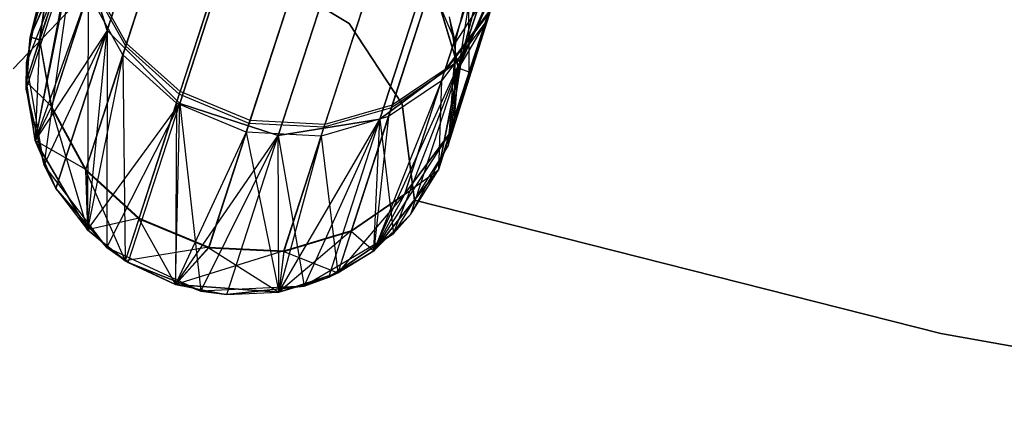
# Model space of a CAD drawing. Extents: x 0.3 to 7.1, y -3.38 to 3.38.
# Tile 41 of 256: x 2.57 to 3.03, y -3.3 to -3.11. Entities that reach past the tile are written whole.
import ezdxf

# ---------------------------------------------------------------- set-up
doc = ezdxf.new("R2010")
doc.units = 0
doc.header["$LTSCALE"] = 2.54
doc.layers.get('0').update_dxf_attribs({"linetype": 'CONTINUOUS'})

# ---------------------------------------------------------------- blocks, each defined once
blk = doc.blocks.new('SINGLES_AVVSTL_STL')
at = {"color": 0}
for p, q in [((2.68389, -2.90127, 18.82238), (2.61403, -3.11628, 18.18148)), ((2.68389, -2.90127, 18.82238), (2.61403, -3.11628, 18.18148)), ((2.61403, -3.11628, 22.50739), (2.68389, -2.90127, 21.86649)), ((2.61403, -3.11628, 22.50739), (2.68389, -2.90127, 21.86649)), ((2.84683, -2.91696, 18.80517), (2.77789, -3.12915, 18.17265)), ((2.84683, -2.91696, 18.80517), (2.77789, -3.12915, 18.17265)), ((2.77789, -3.12915, 22.51622), (2.84683, -2.91696, 21.8837)), ((2.77789, -3.12915, 22.51622), (2.84683, -2.91696, 21.8837)), ((2.71802, -2.9334, 18.83209), (2.64764, -3.14999, 18.18647)), ((2.71802, -2.9334, 18.83209), (2.64764, -3.14999, 18.18647)), ((2.64764, -3.14999, 22.5024), (2.71802, -2.9334, 21.85677)), ((2.64764, -3.14999, 22.5024), (2.71802, -2.9334, 21.85677)), ((2.81003, -2.94226, 18.82238), (2.74017, -3.15726, 18.18148)), ((2.81003, -2.94226, 18.82238), (2.74017, -3.15726, 18.18148)), ((2.74017, -3.15726, 22.50739), (2.81003, -2.94226, 21.86649)), ((2.74017, -3.15726, 22.50739), (2.81003, -2.94226, 21.86649)), ((2.76354, -2.94819, 18.83209), (2.69316, -3.16478, 18.18647)), ((2.76354, -2.94819, 18.83209), (2.69316, -3.16478, 18.18647)), ((2.69316, -3.16478, 22.5024), (2.76354, -2.94819, 21.85677)), ((2.69316, -3.16478, 22.5024), (2.76354, -2.94819, 21.85677)), ((2.78885, -3.11266, 52.53879), (2.81844, -3.02158, 52.86893)), ((2.78885, -3.11266, 52.53879), (2.81844, -3.02158, 52.86893)), ((2.6541, -3.02657, 56.53575), (2.623, -3.1223, 56.87267)), ((2.6541, -3.02657, 56.53575), (2.623, -3.1223, 56.87267)), ((2.6535, -3.02841, 59.79373), (2.6226, -3.12353, 59.45665)), ((2.6535, -3.02841, 59.79373), (2.6226, -3.12353, 59.45665)), ((2.62129, -3.12754, 52.55382), (2.65157, -3.03437, 52.89152)), ((2.62129, -3.12754, 52.55382), (2.65157, -3.03437, 52.89152)), ((2.60435, -3.03707, 52.53541), (2.57841, -3.11927, 51.88278)), ((2.60435, -3.03707, 52.53541), (2.57841, -3.11927, 51.88278)), ((2.801, -3.03965, 56.54774), (2.77026, -3.13426, 56.88074)), ((2.801, -3.03965, 56.54774), (2.77026, -3.13426, 56.88074)), ((2.77511, -3.12165, 17.50622), (2.79502, -3.04017, 18.15197)), ((2.77511, -3.12165, 17.50622), (2.79502, -3.04017, 18.15197)), ((2.80041, -3.04147, 59.78181), (2.76986, -3.13548, 59.44865)), ((2.80041, -3.04147, 59.78181), (2.76986, -3.13548, 59.44865)), ((2.67905, -3.04831, 56.53104), (2.64781, -3.14448, 56.8695)), ((2.67905, -3.04831, 56.53104), (2.64781, -3.14448, 56.8695)), ((2.76858, -3.13945, 52.54603), (2.7985, -3.04736, 52.87981)), ((2.76858, -3.13945, 52.54603), (2.7985, -3.04736, 52.87981)), ((2.79895, -3.04864, 59.42719), (2.77643, -3.13366, 58.76742)), ((2.79895, -3.04864, 59.42719), (2.77643, -3.13366, 58.76742)), ((2.67845, -3.05016, 59.79841), (2.6474, -3.14572, 59.4598)), ((2.67845, -3.05016, 59.79841), (2.6474, -3.14572, 59.4598)), ((2.7977, -3.05248, 52.52513), (2.77643, -3.13366, 51.88278)), ((2.7977, -3.05248, 52.52513), (2.77643, -3.13366, 51.88278)), ((2.64609, -3.14975, 52.55688), (2.67651, -3.05615, 52.89613)), ((2.64609, -3.14975, 52.55688), (2.67651, -3.05615, 52.89613)), ((2.77622, -3.05723, 59.78992), (2.74543, -3.152, 59.4541)), ((2.77622, -3.05723, 59.78992), (2.74543, -3.152, 59.4541)), ((2.77682, -3.0554, 56.53958), (2.74583, -3.15076, 56.87524)), ((2.77682, -3.0554, 56.53958), (2.74583, -3.15076, 56.87524)), ((2.58283, -3.12044, 57.22356), (2.60139, -3.06332, 56.88436)), ((2.58283, -3.12044, 57.22356), (2.60139, -3.06332, 56.88436)), ((2.71077, -3.06349, 59.79938), (2.67969, -3.15914, 59.46046)), ((2.71077, -3.06349, 59.79938), (2.67969, -3.15914, 59.46046)), ((2.71137, -3.06164, 56.53007), (2.6801, -3.15789, 56.86884)), ((2.71137, -3.06164, 56.53007), (2.6801, -3.15789, 56.86884)), ((2.74413, -3.15599, 52.55134), (2.77429, -3.06317, 52.88779)), ((2.74413, -3.15599, 52.55134), (2.77429, -3.06317, 52.88779)), ((2.60099, -3.06453, 59.44506), (2.58273, -3.12075, 59.10852)), ((2.60099, -3.06453, 59.44506), (2.58273, -3.12075, 59.10852)), ((2.74526, -3.06561, 59.79626), (2.71427, -3.16096, 59.45836)), ((2.74526, -3.06561, 59.79626), (2.71427, -3.16096, 59.45836)), ((2.74586, -3.06376, 56.5332), (2.71468, -3.15972, 56.87096)), ((2.74586, -3.06376, 56.5332), (2.71468, -3.15972, 56.87096)), ((2.59971, -3.06847, 52.54254), (2.57655, -3.13976, 51.88278)), ((2.59971, -3.06847, 52.54254), (2.57655, -3.13976, 51.88278)), ((2.57666, -3.14332, 17.50622), (2.60004, -3.07137, 18.17265)), ((2.57666, -3.14332, 17.50622), (2.60004, -3.07137, 18.17265)), ((2.57666, -3.14332, 23.18265), (2.60004, -3.07137, 22.51622)), ((2.57666, -3.14332, 23.18265), (2.60004, -3.07137, 22.51622)), ((2.60004, -3.07137, 18.17265), (2.5768, -3.13124, 17.50622)), ((2.60004, -3.07137, 18.17265), (2.5768, -3.13124, 17.50622)), ((2.59971, -3.06847, 52.54254), (2.57841, -3.11927, 51.88278)), ((2.59971, -3.06847, 52.54254), (2.57841, -3.11927, 51.88278)), ((2.57841, -3.11927, 23.18265), (2.60004, -3.07137, 22.51622)), ((2.57841, -3.11927, 23.18265), (2.60004, -3.07137, 22.51622)), ((2.59971, -3.06847, 52.54254), (2.58072, -3.16708, 51.88278)), ((2.59971, -3.06847, 52.54254), (2.58072, -3.16708, 51.88278)), ((2.60004, -3.07137, 22.51622), (2.58072, -3.16708, 23.18265)), ((2.60004, -3.07137, 22.51622), (2.58072, -3.16708, 23.18265)), ((2.58486, -3.17842, 17.50622), (2.60004, -3.07137, 18.17265)), ((2.58486, -3.17842, 17.50622), (2.60004, -3.07137, 18.17265)), ((2.61403, -3.11628, 18.18148), (2.60004, -3.07137, 18.17265)), ((2.61403, -3.11628, 18.18148), (2.60004, -3.07137, 18.17265)), ((2.60004, -3.07137, 22.51622), (2.61403, -3.11628, 22.50739)), ((2.60004, -3.07137, 22.51622), (2.61403, -3.11628, 22.50739)), ((2.67838, -3.16317, 52.55752), (2.70882, -3.06949, 52.89709)), ((2.67838, -3.16317, 52.55752), (2.70882, -3.06949, 52.89709)), ((2.71297, -3.16498, 52.55548), (2.74331, -3.07158, 52.89401)), ((2.71297, -3.16498, 52.55548), (2.74331, -3.07158, 52.89401)), ((2.756, -3.07777, 1.70622), (2.77511, -3.12165, 1.70622)), ((2.756, -3.07777, 1.70622), (2.77511, -3.12165, 1.70622)), ((2.77196, -3.16464, 59.10659), (2.7993, -3.08049, 59.43426)), ((2.77196, -3.16464, 59.10659), (2.7993, -3.08049, 59.43426)), ((2.7993, -3.08049, 59.43426), (2.77643, -3.13366, 58.76742)), ((2.7993, -3.08049, 59.43426), (2.77643, -3.13366, 58.76742)), ((2.78143, -3.13551, 57.22904), (2.79969, -3.07929, 56.89525)), ((2.78143, -3.13551, 57.22904), (2.79969, -3.07929, 56.89525)), ((2.79804, -3.08437, 52.53201), (2.77643, -3.13366, 51.88278)), ((2.79804, -3.08437, 52.53201), (2.77643, -3.13366, 51.88278)), ((2.79804, -3.08437, 52.53201), (2.78885, -3.11266, 52.53879)), ((2.79804, -3.08437, 52.53201), (2.78885, -3.11266, 52.53879)), ((2.58764, -3.08848, 57.22728), (2.57841, -3.11927, 57.56742)), ((2.58764, -3.08848, 57.22728), (2.57841, -3.11927, 57.56742)), ((2.57841, -3.11927, 58.76742), (2.58755, -3.08878, 59.10483)), ((2.57841, -3.11927, 58.76742), (2.58755, -3.08878, 59.10483)), ((2.58273, -3.12075, 59.10852), (2.58755, -3.08878, 59.10483)), ((2.58273, -3.12075, 59.10852), (2.58755, -3.08878, 59.10483)), ((2.58764, -3.08848, 57.22728), (2.58283, -3.12044, 57.22356)), ((2.58764, -3.08848, 57.22728), (2.58283, -3.12044, 57.22356)), ((2.68765, -3.08999, 1.9), (2.72592, -3.11296, 1.9)), ((2.72592, -3.11296, 1.7), (2.68765, -3.08999, 1.7)), ((2.72592, -3.11296, 1.7), (2.68765, -3.08999, 1.7)), ((2.68765, -3.08999, 1.9), (2.72592, -3.11296, 1.9)), ((2.77643, -3.13366, 23.18265), (2.76274, -3.08779, 51.88278)), ((2.76274, -3.08779, 51.88278), (2.77643, -3.13366, 51.88278)), ((2.77643, -3.13366, 23.18265), (2.76274, -3.08779, 51.88278)), ((2.76274, -3.08779, 51.88278), (2.77643, -3.13366, 51.88278)), ((2.77643, -3.13366, 58.76742), (2.76274, -3.08779, 58.76742)), ((2.77643, -3.13366, 57.56742), (2.76274, -3.08779, 57.56742)), ((2.77643, -3.13366, 58.76742), (2.76274, -3.08779, 58.76742)), ((2.77643, -3.13366, 57.56742), (2.76274, -3.08779, 57.56742)), ((2.76723, -3.18063, 23.18265), (2.79768, -3.0869, 22.52687)), ((2.76723, -3.18063, 23.18265), (2.79768, -3.0869, 22.52687)), ((2.77165, -3.16939, 17.50622), (2.79768, -3.0869, 18.162)), ((2.77165, -3.16939, 17.50622), (2.79768, -3.0869, 18.162)), ((2.77468, -3.1577, 17.50622), (2.79768, -3.0869, 18.162)), ((2.77468, -3.1577, 17.50622), (2.79768, -3.0869, 18.162)), ((2.77468, -3.1577, 23.18265), (2.79768, -3.0869, 22.52687)), ((2.77468, -3.1577, 23.18265), (2.79768, -3.0869, 22.52687)), ((2.79768, -3.0869, 18.162), (2.77511, -3.12165, 17.50622)), ((2.79768, -3.0869, 18.162), (2.77511, -3.12165, 17.50622)), ((2.77643, -3.13366, 23.18265), (2.79768, -3.0869, 22.52687)), ((2.77643, -3.13366, 23.18265), (2.79768, -3.0869, 22.52687)), ((2.79768, -3.0869, 18.162), (2.77789, -3.12915, 18.17265)), ((2.79768, -3.0869, 18.162), (2.77789, -3.12915, 18.17265)), ((2.77789, -3.12915, 22.51622), (2.79768, -3.0869, 22.52687)), ((2.77789, -3.12915, 22.51622), (2.79768, -3.0869, 22.52687)), ((2.60659, -3.09489, 59.45143), (2.58815, -3.15164, 59.11172)), ((2.60659, -3.09489, 59.45143), (2.58815, -3.15164, 59.11172)), ((2.58825, -3.15133, 57.22032), (2.60699, -3.09367, 56.87794)), ((2.58825, -3.15133, 57.22032), (2.60699, -3.09367, 56.87794)), ((2.6226, -3.12353, 59.45665), (2.60659, -3.09489, 59.45143)), ((2.6226, -3.12353, 59.45665), (2.60659, -3.09489, 59.45143)), ((2.623, -3.1223, 56.87267), (2.60699, -3.09367, 56.87794)), ((2.623, -3.1223, 56.87267), (2.60699, -3.09367, 56.87794)), ((2.6053, -3.09888, 52.54873), (2.58072, -3.16708, 51.88278)), ((2.6053, -3.09888, 52.54873), (2.58072, -3.16708, 51.88278)), ((2.6053, -3.09888, 52.54873), (2.60498, -3.20834, 51.88278)), ((2.6053, -3.09888, 52.54873), (2.60498, -3.20834, 51.88278)), ((2.62129, -3.12754, 52.55382), (2.6053, -3.09888, 52.54873)), ((2.62129, -3.12754, 52.55382), (2.6053, -3.09888, 52.54873)), ((2.57065, -3.13398, 1.9), (2.60143, -3.10166, 1.9)), ((2.60143, -3.10166, 1.7), (2.57065, -3.13398, 1.7)), ((2.60143, -3.10166, 1.7), (2.57065, -3.13398, 1.7)), ((2.57065, -3.13398, 1.9), (2.60143, -3.10166, 1.9)), ((2.78126, -3.10308, 57.23264), (2.77643, -3.13366, 57.56742)), ((2.78126, -3.10308, 57.23264), (2.77643, -3.13366, 57.56742)), ((2.78143, -3.13551, 57.22904), (2.78126, -3.10308, 57.23264)), ((2.78143, -3.13551, 57.22904), (2.78126, -3.10308, 57.23264)), ((2.5768, -3.13124, 1.70622), (2.58144, -3.10758, 1.70622)), ((2.58144, -3.10758, 17.50622), (2.5768, -3.13124, 17.50622)), ((2.58144, -3.10758, 17.50622), (2.5768, -3.13124, 17.50622)), ((2.5768, -3.13124, 1.70622), (2.58144, -3.10758, 1.70622)), ((2.58144, -3.10758, 23.18265), (2.57841, -3.11927, 23.18265)), ((2.57841, -3.11927, 51.88278), (2.58144, -3.10758, 51.88278)), ((2.58144, -3.10758, 23.18265), (2.57841, -3.11927, 23.18265)), ((2.57841, -3.11927, 51.88278), (2.58144, -3.10758, 51.88278)), ((2.58144, -3.10758, 58.76742), (2.57841, -3.11927, 58.76742)), ((2.58144, -3.10758, 57.56742), (2.57841, -3.11927, 57.56742)), ((2.58144, -3.10758, 58.76742), (2.57841, -3.11927, 58.76742)), ((2.58144, -3.10758, 57.56742), (2.57841, -3.11927, 57.56742)), ((2.79012, -3.10874, 59.44122), (2.76986, -3.13548, 59.44865)), ((2.79012, -3.10874, 59.44122), (2.76986, -3.13548, 59.44865)), ((2.79051, -3.10753, 56.88823), (2.77026, -3.13426, 56.88074)), ((2.79051, -3.10753, 56.88823), (2.77026, -3.13426, 56.88074)), ((2.79012, -3.10874, 59.44122), (2.77196, -3.16464, 59.10659)), ((2.79012, -3.10874, 59.44122), (2.77196, -3.16464, 59.10659)), ((2.77206, -3.16434, 57.22551), (2.79051, -3.10753, 56.88823)), ((2.77206, -3.16434, 57.22551), (2.79051, -3.10753, 56.88823)), ((2.72592, -3.11296, 1.9), (2.75038, -3.15028, 1.9)), ((2.75038, -3.15028, 1.7), (2.72592, -3.11296, 1.7)), ((2.72592, -3.11296, 1.7), (2.72592, -3.11296, 1.9)), ((2.72592, -3.11296, 1.7), (2.72592, -3.11296, 1.9)), ((2.75038, -3.15028, 1.7), (2.72592, -3.11296, 1.7)), ((2.72592, -3.11296, 1.9), (2.75038, -3.15028, 1.9)), ((2.78885, -3.11266, 52.53879), (2.76723, -3.18063, 51.88278)), ((2.78885, -3.11266, 52.53879), (2.76723, -3.18063, 51.88278)), ((2.78885, -3.11266, 52.53879), (2.76858, -3.13945, 52.54603)), ((2.78885, -3.11266, 52.53879), (2.76858, -3.13945, 52.54603)), ((2.77511, -3.12165, 17.50622), (2.77237, -3.10989, 17.50622)), ((2.77511, -3.12165, 1.70622), (2.77237, -3.10989, 17.50622)), ((2.77511, -3.12165, 17.50622), (2.77237, -3.10989, 17.50622)), ((2.77511, -3.12165, 1.70622), (2.77237, -3.10989, 17.50622)), ((2.77643, -3.13366, 23.18265), (2.77237, -3.10989, 23.18265)), ((2.77643, -3.13366, 23.18265), (2.77237, -3.10989, 23.18265)), ((2.78885, -3.11266, 52.53879), (2.77643, -3.13366, 51.88278)), ((2.78885, -3.11266, 52.53879), (2.77643, -3.13366, 51.88278)), ((2.61403, -3.11628, 22.50739), (2.58072, -3.16708, 23.18265)), ((2.61403, -3.11628, 22.50739), (2.58072, -3.16708, 23.18265)), ((2.58486, -3.17842, 17.50622), (2.61403, -3.11628, 18.18148)), ((2.58486, -3.17842, 17.50622), (2.61403, -3.11628, 18.18148)), ((2.59035, -3.18918, 17.50622), (2.61403, -3.11628, 18.18148)), ((2.59035, -3.18918, 17.50622), (2.61403, -3.11628, 18.18148)), ((2.61403, -3.11628, 22.50739), (2.59035, -3.18918, 23.18265)), ((2.61403, -3.11628, 22.50739), (2.59035, -3.18918, 23.18265)), ((2.60498, -3.20834, 23.18265), (2.61403, -3.11628, 22.50739)), ((2.60498, -3.20834, 23.18265), (2.61403, -3.11628, 22.50739)), ((2.61403, -3.11628, 18.18148), (2.61392, -3.21645, 17.50622)), ((2.61403, -3.11628, 18.18148), (2.61392, -3.21645, 17.50622)), ((2.64764, -3.14999, 18.18647), (2.61403, -3.11628, 18.18148)), ((2.64764, -3.14999, 18.18647), (2.61403, -3.11628, 18.18148)), ((2.61403, -3.11628, 22.50739), (2.64764, -3.14999, 22.5024)), ((2.61403, -3.11628, 22.50739), (2.64764, -3.14999, 22.5024)), ((2.57841, -3.11927, 23.18265), (2.57655, -3.13976, 51.88278)), ((2.57655, -3.13976, 51.88278), (2.57841, -3.11927, 51.88278)), ((2.57841, -3.11927, 23.18265), (2.57655, -3.13976, 51.88278)), ((2.57655, -3.13976, 51.88278), (2.57841, -3.11927, 51.88278)), ((2.57841, -3.11927, 58.76742), (2.57655, -3.13976, 58.76742)), ((2.57841, -3.11927, 57.56742), (2.57655, -3.13976, 57.56742)), ((2.57841, -3.11927, 58.76742), (2.57655, -3.13976, 58.76742)), ((2.57841, -3.11927, 57.56742), (2.57655, -3.13976, 57.56742)), ((2.58283, -3.12044, 57.22356), (2.57655, -3.13976, 57.56742)), ((2.58283, -3.12044, 57.22356), (2.57655, -3.13976, 57.56742)), ((2.58273, -3.12075, 59.10852), (2.57655, -3.13976, 58.76742)), ((2.58273, -3.12075, 59.10852), (2.57655, -3.13976, 58.76742)), ((2.57841, -3.11927, 23.18265), (2.57666, -3.14332, 23.18265)), ((2.57841, -3.11927, 23.18265), (2.57666, -3.14332, 23.18265)), ((2.57841, -3.11927, 23.18265), (2.57841, -3.11927, 51.88278)), ((2.57841, -3.11927, 23.18265), (2.57841, -3.11927, 51.88278)), ((2.58273, -3.12075, 59.10852), (2.57841, -3.11927, 58.76742)), ((2.58273, -3.12075, 59.10852), (2.57841, -3.11927, 58.76742)), ((2.57841, -3.11927, 57.56742), (2.57841, -3.11927, 58.76742)), ((2.57841, -3.11927, 57.56742), (2.57841, -3.11927, 58.76742)), ((2.58283, -3.12044, 57.22356), (2.57841, -3.11927, 57.56742)), ((2.58283, -3.12044, 57.22356), (2.57841, -3.11927, 57.56742)), ((2.58273, -3.12075, 59.10852), (2.58072, -3.16708, 58.76742)), ((2.58273, -3.12075, 59.10852), (2.58072, -3.16708, 58.76742)), ((2.58273, -3.12075, 59.10852), (2.58815, -3.15164, 59.11172)), ((2.58273, -3.12075, 59.10852), (2.58815, -3.15164, 59.11172)), ((2.58283, -3.12044, 57.22356), (2.58825, -3.15133, 57.22032)), ((2.58283, -3.12044, 57.22356), (2.58825, -3.15133, 57.22032)), ((2.60412, -3.1804, 57.21768), (2.623, -3.1223, 56.87267)), ((2.60412, -3.1804, 57.21768), (2.623, -3.1223, 56.87267)), ((2.64781, -3.14448, 56.8695), (2.623, -3.1223, 56.87267)), ((2.64781, -3.14448, 56.8695), (2.623, -3.1223, 56.87267)), ((2.77511, -3.12165, 1.70622), (2.77165, -3.16939, 1.70622)), ((2.77511, -3.12165, 1.70622), (2.77165, -3.16939, 1.70622)), ((2.77468, -3.1577, 17.50622), (2.77511, -3.12165, 17.50622)), ((2.77468, -3.1577, 17.50622), (2.77511, -3.12165, 17.50622)), ((2.77468, -3.1577, 17.50622), (2.77511, -3.12165, 1.70622)), ((2.77468, -3.1577, 17.50622), (2.77511, -3.12165, 1.70622)), ((2.77511, -3.12165, 1.70622), (2.77511, -3.12165, 17.50622)), ((2.77511, -3.12165, 1.70622), (2.77511, -3.12165, 17.50622)), ((2.6226, -3.12353, 59.45665), (2.60402, -3.18071, 59.11436)), ((2.6226, -3.12353, 59.45665), (2.60402, -3.18071, 59.11436)), ((2.6474, -3.14572, 59.4598), (2.6226, -3.12353, 59.45665)), ((2.6474, -3.14572, 59.4598), (2.6226, -3.12353, 59.45665)), ((2.5768, -3.13124, 17.50622), (2.57666, -3.14332, 17.50622)), ((2.57666, -3.14332, 17.50622), (2.5768, -3.13124, 1.70622)), ((2.57666, -3.14332, 17.50622), (2.5768, -3.13124, 1.70622)), ((2.5768, -3.13124, 17.50622), (2.57666, -3.14332, 17.50622)), ((2.58486, -3.17842, 1.70622), (2.5768, -3.13124, 1.70622)), ((2.58486, -3.17842, 1.70622), (2.5768, -3.13124, 1.70622)), ((2.5768, -3.13124, 17.50622), (2.5768, -3.13124, 1.70622)), ((2.5768, -3.13124, 17.50622), (2.5768, -3.13124, 1.70622)), ((2.62129, -3.12754, 52.55382), (2.60498, -3.20834, 51.88278)), ((2.62129, -3.12754, 52.55382), (2.60498, -3.20834, 51.88278)), ((2.64609, -3.14975, 52.55688), (2.62129, -3.12754, 52.55382)), ((2.62129, -3.12754, 52.55382), (2.62243, -3.22258, 51.88278)), ((2.62129, -3.12754, 52.55382), (2.62243, -3.22258, 51.88278)), ((2.64609, -3.14975, 52.55688), (2.62129, -3.12754, 52.55382)), ((2.73726, -3.21794, 23.18265), (2.77789, -3.12915, 22.51622)), ((2.73726, -3.21794, 23.18265), (2.77789, -3.12915, 22.51622)), ((2.77789, -3.12915, 18.17265), (2.74017, -3.15726, 18.18148)), ((2.77789, -3.12915, 18.17265), (2.74017, -3.15726, 18.18148)), ((2.74017, -3.15726, 22.50739), (2.77789, -3.12915, 22.51622)), ((2.74017, -3.15726, 22.50739), (2.77789, -3.12915, 22.51622)), ((2.74639, -3.21005, 17.50622), (2.77789, -3.12915, 18.17265)), ((2.74639, -3.21005, 17.50622), (2.77789, -3.12915, 18.17265)), ((2.75451, -3.20111, 17.50622), (2.77789, -3.12915, 18.17265)), ((2.75451, -3.20111, 17.50622), (2.77789, -3.12915, 18.17265)), ((2.75451, -3.20111, 23.18265), (2.77789, -3.12915, 22.51622)), ((2.75451, -3.20111, 23.18265), (2.77789, -3.12915, 22.51622)), ((2.76723, -3.18063, 23.18265), (2.77789, -3.12915, 22.51622)), ((2.76723, -3.18063, 23.18265), (2.77789, -3.12915, 22.51622)), ((2.77789, -3.12915, 18.17265), (2.77165, -3.16939, 17.50622)), ((2.77789, -3.12915, 18.17265), (2.77165, -3.16939, 17.50622)), ((2.76986, -3.13548, 59.44865), (2.74543, -3.152, 59.4541)), ((2.76986, -3.13548, 59.44865), (2.74543, -3.152, 59.4541)), ((2.77026, -3.13426, 56.88074), (2.74583, -3.15076, 56.87524)), ((2.77026, -3.13426, 56.88074), (2.74583, -3.15076, 56.87524)), ((2.76986, -3.13548, 59.44865), (2.7515, -3.192, 59.11033)), ((2.76986, -3.13548, 59.44865), (2.7515, -3.192, 59.11033)), ((2.7516, -3.19169, 57.22174), (2.77026, -3.13426, 56.88074)), ((2.7516, -3.19169, 57.22174), (2.77026, -3.13426, 56.88074)), ((2.76723, -3.18063, 23.18265), (2.77643, -3.13366, 51.88278)), ((2.77643, -3.13366, 51.88278), (2.76723, -3.18063, 51.88278)), ((2.76723, -3.18063, 23.18265), (2.77643, -3.13366, 51.88278)), ((2.77643, -3.13366, 51.88278), (2.76723, -3.18063, 51.88278)), ((2.76723, -3.18063, 58.76742), (2.77643, -3.13366, 58.76742)), ((2.76723, -3.18063, 57.56742), (2.77643, -3.13366, 57.56742)), ((2.76723, -3.18063, 58.76742), (2.77643, -3.13366, 58.76742)), ((2.76723, -3.18063, 57.56742), (2.77643, -3.13366, 57.56742)), ((2.78143, -3.13551, 57.22904), (2.76723, -3.18063, 57.56742)), ((2.78143, -3.13551, 57.22904), (2.76723, -3.18063, 57.56742)), ((2.77196, -3.16464, 59.10659), (2.77643, -3.13366, 58.76742)), ((2.77196, -3.16464, 59.10659), (2.77643, -3.13366, 58.76742)), ((2.77206, -3.16434, 57.22551), (2.78143, -3.13551, 57.22904)), ((2.77206, -3.16434, 57.22551), (2.78143, -3.13551, 57.22904)), ((2.77468, -3.1577, 23.18265), (2.77643, -3.13366, 51.88278)), ((2.77468, -3.1577, 23.18265), (2.77643, -3.13366, 51.88278)), ((2.77468, -3.1577, 23.18265), (2.77643, -3.13366, 23.18265)), ((2.77468, -3.1577, 23.18265), (2.77643, -3.13366, 23.18265)), ((2.77643, -3.13366, 23.18265), (2.77643, -3.13366, 51.88278)), ((2.77643, -3.13366, 23.18265), (2.77643, -3.13366, 51.88278)), ((2.77643, -3.13366, 57.56742), (2.77643, -3.13366, 58.76742)), ((2.77643, -3.13366, 57.56742), (2.77643, -3.13366, 58.76742)), ((2.78143, -3.13551, 57.22904), (2.77643, -3.13366, 57.56742)), ((2.78143, -3.13551, 57.22904), (2.77643, -3.13366, 57.56742)), ((2.57666, -3.14332, 23.18265), (2.57655, -3.13976, 51.88278)), ((2.57666, -3.14332, 23.18265), (2.57655, -3.13976, 51.88278)), ((2.58072, -3.16708, 51.88278), (2.57655, -3.13976, 51.88278)), ((2.58072, -3.16708, 51.88278), (2.57655, -3.13976, 51.88278)), ((2.57655, -3.13976, 58.76742), (2.58072, -3.16708, 58.76742)), ((2.57655, -3.13976, 57.56742), (2.57655, -3.13976, 58.76742)), ((2.57655, -3.13976, 57.56742), (2.57655, -3.13976, 58.76742)), ((2.57655, -3.13976, 57.56742), (2.58072, -3.16708, 57.56742)), ((2.57655, -3.13976, 58.76742), (2.58072, -3.16708, 58.76742)), ((2.58825, -3.15133, 57.22032), (2.57655, -3.13976, 57.56742)), ((2.58825, -3.15133, 57.22032), (2.57655, -3.13976, 57.56742)), ((2.57655, -3.13976, 57.56742), (2.58072, -3.16708, 57.56742)), ((2.76858, -3.13945, 52.54603), (2.73726, -3.21794, 51.88278)), ((2.76858, -3.13945, 52.54603), (2.73726, -3.21794, 51.88278)), ((2.76858, -3.13945, 52.54603), (2.74413, -3.15599, 52.55134)), ((2.76858, -3.13945, 52.54603), (2.74413, -3.15599, 52.55134)), ((2.76858, -3.13945, 52.54603), (2.76723, -3.18063, 51.88278)), ((2.76858, -3.13945, 52.54603), (2.76723, -3.18063, 51.88278)), ((2.57666, -3.14332, 17.50622), (2.58486, -3.17842, 17.50622)), ((2.58486, -3.17842, 1.70622), (2.57666, -3.14332, 17.50622)), ((2.57666, -3.14332, 17.50622), (2.58486, -3.17842, 17.50622)), ((2.58486, -3.17842, 1.70622), (2.57666, -3.14332, 17.50622)), ((2.57666, -3.14332, 23.18265), (2.58072, -3.16708, 51.88278)), ((2.57666, -3.14332, 23.18265), (2.58072, -3.16708, 23.18265)), ((2.57666, -3.14332, 23.18265), (2.58072, -3.16708, 51.88278)), ((2.57666, -3.14332, 23.18265), (2.58072, -3.16708, 23.18265)), ((2.62884, -3.20285, 57.21608), (2.64781, -3.14448, 56.8695)), ((2.62884, -3.20285, 57.21608), (2.64781, -3.14448, 56.8695)), ((2.6801, -3.15789, 56.86884), (2.64781, -3.14448, 56.8695)), ((2.6801, -3.15789, 56.86884), (2.64781, -3.14448, 56.8695)), ((2.60498, -3.20834, 23.18265), (2.64764, -3.14999, 22.5024)), ((2.60498, -3.20834, 23.18265), (2.64764, -3.14999, 22.5024)), ((2.61392, -3.21645, 17.50622), (2.64764, -3.14999, 18.18647)), ((2.61392, -3.21645, 17.50622), (2.64764, -3.14999, 18.18647)), ((2.64609, -3.14975, 52.55688), (2.62243, -3.22258, 51.88278)), ((2.64609, -3.14975, 52.55688), (2.62243, -3.22258, 51.88278)), ((2.62378, -3.22343, 17.50622), (2.64764, -3.14999, 18.18647)), ((2.62378, -3.22343, 17.50622), (2.64764, -3.14999, 18.18647)), ((2.62378, -3.22343, 23.18265), (2.64764, -3.14999, 22.5024)), ((2.62378, -3.22343, 23.18265), (2.64764, -3.14999, 22.5024)), ((2.6474, -3.14572, 59.4598), (2.62874, -3.20316, 59.11594)), ((2.6474, -3.14572, 59.4598), (2.62874, -3.20316, 59.11594)), ((2.64609, -3.14975, 52.55688), (2.64564, -3.23359, 51.88278)), ((2.64609, -3.14975, 52.55688), (2.64564, -3.23359, 51.88278)), ((2.64564, -3.23359, 23.18265), (2.64764, -3.14999, 22.5024)), ((2.64564, -3.23359, 23.18265), (2.64764, -3.14999, 22.5024)), ((2.67838, -3.16317, 52.55752), (2.64609, -3.14975, 52.55688)), ((2.67838, -3.16317, 52.55752), (2.64609, -3.14975, 52.55688)), ((2.67969, -3.15914, 59.46046), (2.6474, -3.14572, 59.4598)), ((2.67969, -3.15914, 59.46046), (2.6474, -3.14572, 59.4598)), ((2.64764, -3.14999, 18.18647), (2.65733, -3.23662, 17.50622)), ((2.69316, -3.16478, 18.18647), (2.64764, -3.14999, 18.18647)), ((2.64764, -3.14999, 18.18647), (2.65733, -3.23662, 17.50622)), ((2.69316, -3.16478, 18.18647), (2.64764, -3.14999, 18.18647)), ((2.64764, -3.14999, 22.5024), (2.69316, -3.16478, 22.5024)), ((2.64764, -3.14999, 22.5024), (2.69316, -3.16478, 22.5024)), ((2.58825, -3.15133, 57.22032), (2.58072, -3.16708, 57.56742)), ((2.58825, -3.15133, 57.22032), (2.58072, -3.16708, 57.56742)), ((2.58815, -3.15164, 59.11172), (2.58072, -3.16708, 58.76742)), ((2.58815, -3.15164, 59.11172), (2.58072, -3.16708, 58.76742)), ((2.58815, -3.15164, 59.11172), (2.60402, -3.18071, 59.11436)), ((2.58815, -3.15164, 59.11172), (2.60402, -3.18071, 59.11436)), ((2.58815, -3.15164, 59.11172), (2.60498, -3.20834, 58.76742)), ((2.58815, -3.15164, 59.11172), (2.60498, -3.20834, 58.76742)), ((2.58825, -3.15133, 57.22032), (2.60412, -3.1804, 57.21768)), ((2.58825, -3.15133, 57.22032), (2.60412, -3.1804, 57.21768)), ((2.74543, -3.152, 59.4541), (2.71427, -3.16096, 59.45836)), ((2.74543, -3.152, 59.4541), (2.71427, -3.16096, 59.45836)), ((2.74583, -3.15076, 56.87524), (2.71468, -3.15972, 56.87096)), ((2.74583, -3.15076, 56.87524), (2.71468, -3.15972, 56.87096)), ((2.74543, -3.152, 59.4541), (2.72692, -3.20897, 59.11307)), ((2.74543, -3.152, 59.4541), (2.72692, -3.20897, 59.11307)), ((2.72702, -3.20866, 57.21897), (2.74583, -3.15076, 56.87524)), ((2.72702, -3.20866, 57.21897), (2.74583, -3.15076, 56.87524)), ((2.75038, -3.15028, 1.9), (2.75617, -3.19454, 1.9)), ((2.75617, -3.19454, 1.7), (2.75038, -3.15028, 1.7)), ((2.75038, -3.15028, 1.7), (2.75038, -3.15028, 1.9)), ((2.75038, -3.15028, 1.7), (2.75038, -3.15028, 1.9)), ((2.75617, -3.19454, 1.7), (2.75038, -3.15028, 1.7)), ((2.75038, -3.15028, 1.9), (2.75617, -3.19454, 1.9)), ((2.67969, -3.15914, 59.46046), (2.66101, -3.21663, 59.11627)), ((2.67969, -3.15914, 59.46046), (2.66101, -3.21663, 59.11627)), ((2.66111, -3.21632, 57.21575), (2.6801, -3.15789, 56.86884)), ((2.66111, -3.21632, 57.21575), (2.6801, -3.15789, 56.86884)), ((2.71427, -3.16096, 59.45836), (2.67969, -3.15914, 59.46046)), ((2.71427, -3.16096, 59.45836), (2.67969, -3.15914, 59.46046)), ((2.71468, -3.15972, 56.87096), (2.6801, -3.15789, 56.86884)), ((2.71468, -3.15972, 56.87096), (2.6801, -3.15789, 56.86884)), ((2.74017, -3.15726, 18.18148), (2.69316, -3.16478, 18.18647)), ((2.74017, -3.15726, 18.18148), (2.69316, -3.16478, 18.18647)), ((2.69316, -3.16478, 22.5024), (2.74017, -3.15726, 22.50739)), ((2.69316, -3.16478, 22.5024), (2.74017, -3.15726, 22.50739)), ((2.69338, -3.23706, 23.18265), (2.74017, -3.15726, 22.50739)), ((2.69338, -3.23706, 23.18265), (2.74017, -3.15726, 22.50739)), ((2.70514, -3.23431, 17.50622), (2.74017, -3.15726, 18.18148)), ((2.70514, -3.23431, 17.50622), (2.74017, -3.15726, 18.18148)), ((2.74413, -3.15599, 52.55134), (2.71297, -3.16498, 52.55548)), ((2.74413, -3.15599, 52.55134), (2.71297, -3.16498, 52.55548)), ((2.71648, -3.23017, 17.50622), (2.74017, -3.15726, 18.18148)), ((2.71648, -3.23017, 17.50622), (2.74017, -3.15726, 18.18148)), ((2.71648, -3.23017, 23.18265), (2.74017, -3.15726, 22.50739)), ((2.71648, -3.23017, 23.18265), (2.74017, -3.15726, 22.50739)), ((2.74413, -3.15599, 52.55134), (2.72066, -3.22823, 51.88278)), ((2.74413, -3.15599, 52.55134), (2.72066, -3.22823, 51.88278)), ((2.74413, -3.15599, 52.55134), (2.73726, -3.21794, 51.88278)), ((2.74413, -3.15599, 52.55134), (2.73726, -3.21794, 51.88278)), ((2.73726, -3.21794, 23.18265), (2.74017, -3.15726, 22.50739)), ((2.73726, -3.21794, 23.18265), (2.74017, -3.15726, 22.50739)), ((2.74017, -3.15726, 18.18148), (2.74639, -3.21005, 17.50622)), ((2.74017, -3.15726, 18.18148), (2.74639, -3.21005, 17.50622)), ((2.77165, -3.16939, 17.50622), (2.77468, -3.1577, 17.50622)), ((2.77468, -3.1577, 17.50622), (2.77165, -3.16939, 1.70622)), ((2.77165, -3.16939, 17.50622), (2.77468, -3.1577, 17.50622)), ((2.77468, -3.1577, 17.50622), (2.77165, -3.16939, 1.70622)), ((2.67838, -3.16317, 52.55752), (2.64564, -3.23359, 51.88278)), ((2.67838, -3.16317, 52.55752), (2.64564, -3.23359, 51.88278)), ((2.71297, -3.16498, 52.55548), (2.67838, -3.16317, 52.55752)), ((2.67838, -3.16317, 52.55752), (2.69338, -3.23706, 51.88278)), ((2.67838, -3.16317, 52.55752), (2.69338, -3.23706, 51.88278)), ((2.71297, -3.16498, 52.55548), (2.67838, -3.16317, 52.55752)), ((2.71427, -3.16096, 59.45836), (2.69565, -3.21828, 59.11521)), ((2.71427, -3.16096, 59.45836), (2.69565, -3.21828, 59.11521)), ((2.69575, -3.21797, 57.21682), (2.71468, -3.15972, 56.87096)), ((2.69575, -3.21797, 57.21682), (2.71468, -3.15972, 56.87096)), ((2.58072, -3.16708, 23.18265), (2.58072, -3.16708, 51.88278)), ((2.58072, -3.16708, 23.18265), (2.58072, -3.16708, 51.88278)), ((2.58072, -3.16708, 23.18265), (2.59035, -3.18918, 23.18265)), ((2.59035, -3.18918, 23.18265), (2.58072, -3.16708, 51.88278)), ((2.59035, -3.18918, 23.18265), (2.58072, -3.16708, 51.88278)), ((2.60498, -3.20834, 51.88278), (2.58072, -3.16708, 51.88278)), ((2.58072, -3.16708, 23.18265), (2.59035, -3.18918, 23.18265)), ((2.60498, -3.20834, 51.88278), (2.58072, -3.16708, 51.88278)), ((2.58072, -3.16708, 58.76742), (2.60498, -3.20834, 58.76742)), ((2.58072, -3.16708, 57.56742), (2.58072, -3.16708, 58.76742)), ((2.58072, -3.16708, 57.56742), (2.60498, -3.20834, 57.56742)), ((2.58072, -3.16708, 58.76742), (2.60498, -3.20834, 58.76742)), ((2.58072, -3.16708, 57.56742), (2.58072, -3.16708, 58.76742)), ((2.60412, -3.1804, 57.21768), (2.58072, -3.16708, 57.56742)), ((2.60412, -3.1804, 57.21768), (2.58072, -3.16708, 57.56742)), ((2.58072, -3.16708, 57.56742), (2.60498, -3.20834, 57.56742)), ((2.64564, -3.23359, 23.18265), (2.69316, -3.16478, 22.5024)), ((2.64564, -3.23359, 23.18265), (2.69316, -3.16478, 22.5024)), ((2.65733, -3.23662, 17.50622), (2.69316, -3.16478, 18.18647)), ((2.65733, -3.23662, 17.50622), (2.69316, -3.16478, 18.18647)), ((2.6693, -3.23822, 17.50622), (2.69316, -3.16478, 18.18647)), ((2.6693, -3.23822, 17.50622), (2.69316, -3.16478, 18.18647)), ((2.6693, -3.23822, 23.18265), (2.69316, -3.16478, 22.5024)), ((2.6693, -3.23822, 23.18265), (2.69316, -3.16478, 22.5024)), ((2.69316, -3.16478, 18.18647), (2.70514, -3.23431, 17.50622)), ((2.69316, -3.16478, 18.18647), (2.70514, -3.23431, 17.50622)), ((2.69338, -3.23706, 23.18265), (2.69316, -3.16478, 22.5024)), ((2.69338, -3.23706, 23.18265), (2.69316, -3.16478, 22.5024)), ((2.71297, -3.16498, 52.55548), (2.69338, -3.23706, 51.88278)), ((2.71297, -3.16498, 52.55548), (2.69338, -3.23706, 51.88278)), ((2.71297, -3.16498, 52.55548), (2.72066, -3.22823, 51.88278)), ((2.71297, -3.16498, 52.55548), (2.72066, -3.22823, 51.88278)), ((2.77206, -3.16434, 57.22551), (2.73726, -3.21794, 57.56742)), ((2.77206, -3.16434, 57.22551), (2.73726, -3.21794, 57.56742)), ((2.7515, -3.192, 59.11033), (2.77196, -3.16464, 59.10659)), ((2.7515, -3.192, 59.11033), (2.77196, -3.16464, 59.10659)), ((2.7516, -3.19169, 57.22174), (2.77206, -3.16434, 57.22551)), ((2.7516, -3.19169, 57.22174), (2.77206, -3.16434, 57.22551)), ((2.77206, -3.16434, 57.22551), (2.76723, -3.18063, 57.56742)), ((2.77206, -3.16434, 57.22551), (2.76723, -3.18063, 57.56742)), ((2.77196, -3.16464, 59.10659), (2.76723, -3.18063, 58.76742)), ((2.77196, -3.16464, 59.10659), (2.76723, -3.18063, 58.76742)), ((2.77165, -3.16939, 1.70622), (2.74639, -3.21005, 1.70622)), ((2.77165, -3.16939, 1.70622), (2.74639, -3.21005, 1.70622)), ((2.75451, -3.20111, 17.50622), (2.77165, -3.16939, 17.50622)), ((2.75451, -3.20111, 17.50622), (2.77165, -3.16939, 17.50622)), ((2.75451, -3.20111, 17.50622), (2.77165, -3.16939, 1.70622)), ((2.75451, -3.20111, 17.50622), (2.77165, -3.16939, 1.70622)), ((2.77165, -3.16939, 17.50622), (2.77165, -3.16939, 1.70622)), ((2.77165, -3.16939, 17.50622), (2.77165, -3.16939, 1.70622)), ((2.61392, -3.21645, 1.70622), (2.58486, -3.17842, 1.70622)), ((2.58486, -3.17842, 17.50622), (2.59035, -3.18918, 17.50622)), ((2.59035, -3.18918, 17.50622), (2.58486, -3.17842, 1.70622)), ((2.61392, -3.21645, 1.70622), (2.58486, -3.17842, 1.70622)), ((2.59035, -3.18918, 17.50622), (2.58486, -3.17842, 1.70622)), ((2.58486, -3.17842, 17.50622), (2.59035, -3.18918, 17.50622)), ((2.58486, -3.17842, 17.50622), (2.58486, -3.17842, 1.70622)), ((2.58486, -3.17842, 17.50622), (2.58486, -3.17842, 1.70622)), ((2.60402, -3.18071, 59.11436), (2.62874, -3.20316, 59.11594)), ((2.60402, -3.18071, 59.11436), (2.62874, -3.20316, 59.11594)), ((2.60402, -3.18071, 59.11436), (2.62243, -3.22258, 58.76742)), ((2.60402, -3.18071, 59.11436), (2.62243, -3.22258, 58.76742)), ((2.60402, -3.18071, 59.11436), (2.60498, -3.20834, 58.76742)), ((2.60402, -3.18071, 59.11436), (2.60498, -3.20834, 58.76742)), ((2.60412, -3.1804, 57.21768), (2.60498, -3.20834, 57.56742)), ((2.60412, -3.1804, 57.21768), (2.60498, -3.20834, 57.56742)), ((2.60412, -3.1804, 57.21768), (2.62884, -3.20285, 57.21608)), ((2.60412, -3.1804, 57.21768), (2.62884, -3.20285, 57.21608)), ((2.73726, -3.21794, 23.18265), (2.76723, -3.18063, 51.88278)), ((2.76723, -3.18063, 51.88278), (2.73726, -3.21794, 51.88278)), ((2.73726, -3.21794, 23.18265), (2.76723, -3.18063, 51.88278)), ((2.76723, -3.18063, 51.88278), (2.73726, -3.21794, 51.88278)), ((2.73726, -3.21794, 58.76742), (2.76723, -3.18063, 58.76742)), ((2.73726, -3.21794, 57.56742), (2.76723, -3.18063, 57.56742)), ((2.73726, -3.21794, 58.76742), (2.76723, -3.18063, 58.76742)), ((2.73726, -3.21794, 57.56742), (2.76723, -3.18063, 57.56742)), ((2.7515, -3.192, 59.11033), (2.76723, -3.18063, 58.76742)), ((2.7515, -3.192, 59.11033), (2.76723, -3.18063, 58.76742)), ((2.75451, -3.20111, 23.18265), (2.76723, -3.18063, 51.88278)), ((2.75451, -3.20111, 23.18265), (2.76723, -3.18063, 51.88278)), ((2.75451, -3.20111, 23.18265), (2.76723, -3.18063, 23.18265)), ((2.75451, -3.20111, 23.18265), (2.76723, -3.18063, 23.18265)), ((2.76723, -3.18063, 23.18265), (2.76723, -3.18063, 51.88278)), ((2.76723, -3.18063, 23.18265), (2.76723, -3.18063, 51.88278)), ((2.76723, -3.18063, 57.56742), (2.76723, -3.18063, 58.76742)), ((2.76723, -3.18063, 57.56742), (2.76723, -3.18063, 58.76742)), ((2.59035, -3.18918, 17.50622), (2.61392, -3.21645, 17.50622)), ((2.61392, -3.21645, 1.70622), (2.59035, -3.18918, 17.50622)), ((2.59035, -3.18918, 17.50622), (2.61392, -3.21645, 17.50622)), ((2.61392, -3.21645, 1.70622), (2.59035, -3.18918, 17.50622)), ((2.59035, -3.18918, 23.18265), (2.60498, -3.20834, 51.88278)), ((2.59035, -3.18918, 23.18265), (2.60498, -3.20834, 51.88278)), ((2.59035, -3.18918, 23.18265), (2.60498, -3.20834, 23.18265)), ((2.59035, -3.18918, 23.18265), (2.60498, -3.20834, 23.18265)), ((2.7516, -3.19169, 57.22174), (2.72066, -3.22823, 57.56742)), ((2.7516, -3.19169, 57.22174), (2.72066, -3.22823, 57.56742)), ((2.72692, -3.20897, 59.11307), (2.7515, -3.192, 59.11033)), ((2.72692, -3.20897, 59.11307), (2.7515, -3.192, 59.11033)), ((2.72702, -3.20866, 57.21897), (2.7516, -3.19169, 57.22174)), ((2.72702, -3.20866, 57.21897), (2.7516, -3.19169, 57.22174)), ((2.7516, -3.19169, 57.22174), (2.73726, -3.21794, 57.56742)), ((2.7516, -3.19169, 57.22174), (2.73726, -3.21794, 57.56742)), ((2.7515, -3.192, 59.11033), (2.73726, -3.21794, 58.76742)), ((2.7515, -3.192, 59.11033), (2.73726, -3.21794, 58.76742)), ((2.75617, -3.19454, 1.7), (2.99942, -3.25626, 1.7)), ((2.99942, -3.25626, 1.9), (2.75617, -3.19454, 1.9)), ((2.75617, -3.19454, 1.9), (2.75617, -3.19454, 1.7)), ((2.99942, -3.25626, 1.9), (2.75617, -3.19454, 1.9)), ((2.75617, -3.19454, 1.7), (2.99942, -3.25626, 1.7)), ((2.75617, -3.19454, 1.9), (2.75617, -3.19454, 1.7)), ((2.62884, -3.20285, 57.21608), (2.60498, -3.20834, 57.56742)), ((2.62884, -3.20285, 57.21608), (2.60498, -3.20834, 57.56742)), ((2.62884, -3.20285, 57.21608), (2.62243, -3.22258, 57.56742)), ((2.62884, -3.20285, 57.21608), (2.62243, -3.22258, 57.56742)), ((2.62874, -3.20316, 59.11594), (2.62243, -3.22258, 58.76742)), ((2.62874, -3.20316, 59.11594), (2.62243, -3.22258, 58.76742)), ((2.62874, -3.20316, 59.11594), (2.66101, -3.21663, 59.11627)), ((2.62874, -3.20316, 59.11594), (2.66101, -3.21663, 59.11627)), ((2.62874, -3.20316, 59.11594), (2.64564, -3.23359, 58.76742)), ((2.62874, -3.20316, 59.11594), (2.64564, -3.23359, 58.76742)), ((2.62884, -3.20285, 57.21608), (2.66111, -3.21632, 57.21575)), ((2.62884, -3.20285, 57.21608), (2.66111, -3.21632, 57.21575)), ((2.73726, -3.21794, 23.18265), (2.75451, -3.20111, 23.18265)), ((2.73726, -3.21794, 23.18265), (2.75451, -3.20111, 23.18265)), ((2.74639, -3.21005, 17.50622), (2.75451, -3.20111, 17.50622)), ((2.75451, -3.20111, 17.50622), (2.74639, -3.21005, 1.70622)), ((2.75451, -3.20111, 17.50622), (2.74639, -3.21005, 1.70622)), ((2.74639, -3.21005, 17.50622), (2.75451, -3.20111, 17.50622)), ((2.60498, -3.20834, 23.18265), (2.60498, -3.20834, 51.88278)), ((2.60498, -3.20834, 23.18265), (2.60498, -3.20834, 51.88278)), ((2.60498, -3.20834, 23.18265), (2.62243, -3.22258, 51.88278)), ((2.62243, -3.22258, 51.88278), (2.60498, -3.20834, 51.88278)), ((2.60498, -3.20834, 23.18265), (2.62243, -3.22258, 51.88278)), ((2.60498, -3.20834, 23.18265), (2.62378, -3.22343, 23.18265)), ((2.60498, -3.20834, 23.18265), (2.62378, -3.22343, 23.18265)), ((2.62243, -3.22258, 51.88278), (2.60498, -3.20834, 51.88278)), ((2.60498, -3.20834, 58.76742), (2.62243, -3.22258, 58.76742)), ((2.60498, -3.20834, 57.56742), (2.60498, -3.20834, 58.76742)), ((2.60498, -3.20834, 57.56742), (2.60498, -3.20834, 58.76742)), ((2.60498, -3.20834, 57.56742), (2.62243, -3.22258, 57.56742)), ((2.60498, -3.20834, 58.76742), (2.62243, -3.22258, 58.76742)), ((2.60498, -3.20834, 57.56742), (2.62243, -3.22258, 57.56742)), ((2.72702, -3.20866, 57.21897), (2.69338, -3.23706, 57.56742)), ((2.72702, -3.20866, 57.21897), (2.69338, -3.23706, 57.56742)), ((2.69565, -3.21828, 59.11521), (2.72692, -3.20897, 59.11307)), ((2.69565, -3.21828, 59.11521), (2.72692, -3.20897, 59.11307)), ((2.69575, -3.21797, 57.21682), (2.72702, -3.20866, 57.21897)), ((2.69575, -3.21797, 57.21682), (2.72702, -3.20866, 57.21897)), ((2.72702, -3.20866, 57.21897), (2.72066, -3.22823, 57.56742)), ((2.72702, -3.20866, 57.21897), (2.72066, -3.22823, 57.56742)), ((2.72692, -3.20897, 59.11307), (2.72066, -3.22823, 58.76742)), ((2.72692, -3.20897, 59.11307), (2.72066, -3.22823, 58.76742)), ((2.72692, -3.20897, 59.11307), (2.73726, -3.21794, 58.76742)), ((2.72692, -3.20897, 59.11307), (2.73726, -3.21794, 58.76742)), ((2.74639, -3.21005, 1.70622), (2.70514, -3.23431, 1.70622)), ((2.74639, -3.21005, 1.70622), (2.70514, -3.23431, 1.70622)), ((2.71648, -3.23017, 17.50622), (2.74639, -3.21005, 17.50622)), ((2.74639, -3.21005, 1.70622), (2.71648, -3.23017, 17.50622)), ((2.71648, -3.23017, 17.50622), (2.74639, -3.21005, 17.50622)), ((2.74639, -3.21005, 1.70622), (2.71648, -3.23017, 17.50622)), ((2.74639, -3.21005, 17.50622), (2.74639, -3.21005, 1.70622)), ((2.74639, -3.21005, 17.50622), (2.74639, -3.21005, 1.70622)), ((2.65733, -3.23662, 1.70622), (2.61392, -3.21645, 1.70622)), ((2.61392, -3.21645, 17.50622), (2.62378, -3.22343, 17.50622)), ((2.62378, -3.22343, 17.50622), (2.61392, -3.21645, 1.70622)), ((2.65733, -3.23662, 1.70622), (2.61392, -3.21645, 1.70622)), ((2.62378, -3.22343, 17.50622), (2.61392, -3.21645, 1.70622)), ((2.61392, -3.21645, 17.50622), (2.62378, -3.22343, 17.50622)), ((2.61392, -3.21645, 17.50622), (2.61392, -3.21645, 1.70622)), ((2.61392, -3.21645, 17.50622), (2.61392, -3.21645, 1.70622)), ((2.66111, -3.21632, 57.21575), (2.62243, -3.22258, 57.56742)), ((2.66111, -3.21632, 57.21575), (2.62243, -3.22258, 57.56742)), ((2.66111, -3.21632, 57.21575), (2.64564, -3.23359, 57.56742)), ((2.66111, -3.21632, 57.21575), (2.64564, -3.23359, 57.56742)), ((2.66101, -3.21663, 59.11627), (2.64564, -3.23359, 58.76742)), ((2.66101, -3.21663, 59.11627), (2.64564, -3.23359, 58.76742)), ((2.69575, -3.21797, 57.21682), (2.64564, -3.23359, 57.56742)), ((2.69575, -3.21797, 57.21682), (2.64564, -3.23359, 57.56742)), ((2.66101, -3.21663, 59.11627), (2.69565, -3.21828, 59.11521)), ((2.66101, -3.21663, 59.11627), (2.69565, -3.21828, 59.11521)), ((2.66101, -3.21663, 59.11627), (2.69338, -3.23706, 58.76742)), ((2.66101, -3.21663, 59.11627), (2.69338, -3.23706, 58.76742)), ((2.66111, -3.21632, 57.21575), (2.69575, -3.21797, 57.21682)), ((2.66111, -3.21632, 57.21575), (2.69575, -3.21797, 57.21682)), ((2.69575, -3.21797, 57.21682), (2.69338, -3.23706, 57.56742)), ((2.69575, -3.21797, 57.21682), (2.69338, -3.23706, 57.56742)), ((2.69565, -3.21828, 59.11521), (2.69338, -3.23706, 58.76742)), ((2.69565, -3.21828, 59.11521), (2.69338, -3.23706, 58.76742)), ((2.69565, -3.21828, 59.11521), (2.72066, -3.22823, 58.76742)), ((2.69565, -3.21828, 59.11521), (2.72066, -3.22823, 58.76742)), ((2.71648, -3.23017, 23.18265), (2.73726, -3.21794, 51.88278)), ((2.71648, -3.23017, 23.18265), (2.73726, -3.21794, 51.88278)), ((2.71648, -3.23017, 23.18265), (2.73726, -3.21794, 23.18265)), ((2.71648, -3.23017, 23.18265), (2.73726, -3.21794, 23.18265)), ((2.73726, -3.21794, 51.88278), (2.72066, -3.22823, 51.88278)), ((2.73726, -3.21794, 51.88278), (2.72066, -3.22823, 51.88278)), ((2.72066, -3.22823, 58.76742), (2.73726, -3.21794, 58.76742)), ((2.72066, -3.22823, 57.56742), (2.73726, -3.21794, 57.56742)), ((2.72066, -3.22823, 58.76742), (2.73726, -3.21794, 58.76742)), ((2.72066, -3.22823, 57.56742), (2.73726, -3.21794, 57.56742)), ((2.73726, -3.21794, 23.18265), (2.73726, -3.21794, 51.88278)), ((2.73726, -3.21794, 23.18265), (2.73726, -3.21794, 51.88278)), ((2.73726, -3.21794, 57.56742), (2.73726, -3.21794, 58.76742)), ((2.73726, -3.21794, 57.56742), (2.73726, -3.21794, 58.76742)), ((2.62378, -3.22343, 23.18265), (2.62243, -3.22258, 51.88278)), ((2.62378, -3.22343, 23.18265), (2.62243, -3.22258, 51.88278)), ((2.64564, -3.23359, 51.88278), (2.62243, -3.22258, 51.88278)), ((2.64564, -3.23359, 51.88278), (2.62243, -3.22258, 51.88278)), ((2.62243, -3.22258, 58.76742), (2.64564, -3.23359, 58.76742)), ((2.62243, -3.22258, 57.56742), (2.62243, -3.22258, 58.76742)), ((2.62243, -3.22258, 57.56742), (2.62243, -3.22258, 58.76742)), ((2.62243, -3.22258, 57.56742), (2.64564, -3.23359, 57.56742)), ((2.62243, -3.22258, 58.76742), (2.64564, -3.23359, 58.76742)), ((2.62243, -3.22258, 57.56742), (2.64564, -3.23359, 57.56742)), ((2.62378, -3.22343, 17.50622), (2.65733, -3.23662, 17.50622)), ((2.65733, -3.23662, 1.70622), (2.62378, -3.22343, 17.50622)), ((2.62378, -3.22343, 17.50622), (2.65733, -3.23662, 17.50622)), ((2.65733, -3.23662, 1.70622), (2.62378, -3.22343, 17.50622)), ((2.62378, -3.22343, 23.18265), (2.64564, -3.23359, 51.88278)), ((2.62378, -3.22343, 23.18265), (2.64564, -3.23359, 51.88278)), ((2.62378, -3.22343, 23.18265), (2.64564, -3.23359, 23.18265)), ((2.62378, -3.22343, 23.18265), (2.64564, -3.23359, 23.18265)), ((2.69338, -3.23706, 23.18265), (2.72066, -3.22823, 51.88278)), ((2.72066, -3.22823, 51.88278), (2.69338, -3.23706, 51.88278)), ((2.69338, -3.23706, 23.18265), (2.72066, -3.22823, 51.88278)), ((2.72066, -3.22823, 51.88278), (2.69338, -3.23706, 51.88278)), ((2.69338, -3.23706, 58.76742), (2.72066, -3.22823, 58.76742)), ((2.69338, -3.23706, 57.56742), (2.72066, -3.22823, 57.56742)), ((2.69338, -3.23706, 58.76742), (2.72066, -3.22823, 58.76742)), ((2.69338, -3.23706, 57.56742), (2.72066, -3.22823, 57.56742)), ((2.69338, -3.23706, 23.18265), (2.71648, -3.23017, 23.18265)), ((2.69338, -3.23706, 23.18265), (2.71648, -3.23017, 23.18265)), ((2.70514, -3.23431, 17.50622), (2.71648, -3.23017, 17.50622)), ((2.71648, -3.23017, 17.50622), (2.70514, -3.23431, 1.70622)), ((2.71648, -3.23017, 17.50622), (2.70514, -3.23431, 1.70622)), ((2.70514, -3.23431, 17.50622), (2.71648, -3.23017, 17.50622)), ((2.71648, -3.23017, 23.18265), (2.72066, -3.22823, 51.88278)), ((2.71648, -3.23017, 23.18265), (2.72066, -3.22823, 51.88278)), ((2.72066, -3.22823, 57.56742), (2.72066, -3.22823, 58.76742)), ((2.72066, -3.22823, 57.56742), (2.72066, -3.22823, 58.76742)), ((2.64564, -3.23359, 23.18265), (2.64564, -3.23359, 51.88278)), ((2.64564, -3.23359, 23.18265), (2.64564, -3.23359, 51.88278)), ((2.64564, -3.23359, 23.18265), (2.69338, -3.23706, 51.88278)), ((2.69338, -3.23706, 51.88278), (2.64564, -3.23359, 51.88278)), ((2.64564, -3.23359, 23.18265), (2.69338, -3.23706, 51.88278)), ((2.64564, -3.23359, 23.18265), (2.6693, -3.23822, 23.18265)), ((2.64564, -3.23359, 23.18265), (2.6693, -3.23822, 23.18265)), ((2.69338, -3.23706, 51.88278), (2.64564, -3.23359, 51.88278)), ((2.64564, -3.23359, 58.76742), (2.69338, -3.23706, 58.76742)), ((2.64564, -3.23359, 58.76742), (2.69338, -3.23706, 58.76742)), ((2.64564, -3.23359, 57.56742), (2.64564, -3.23359, 58.76742)), ((2.64564, -3.23359, 57.56742), (2.69338, -3.23706, 57.56742)), ((2.64564, -3.23359, 57.56742), (2.64564, -3.23359, 58.76742)), ((2.64564, -3.23359, 57.56742), (2.69338, -3.23706, 57.56742)), ((2.70514, -3.23431, 1.70622), (2.65733, -3.23662, 1.70622)), ((2.70514, -3.23431, 1.70622), (2.65733, -3.23662, 1.70622)), ((2.65733, -3.23662, 17.50622), (2.6693, -3.23822, 17.50622)), ((2.6693, -3.23822, 17.50622), (2.65733, -3.23662, 1.70622)), ((2.6693, -3.23822, 17.50622), (2.65733, -3.23662, 1.70622)), ((2.65733, -3.23662, 17.50622), (2.6693, -3.23822, 17.50622)), ((2.65733, -3.23662, 17.50622), (2.65733, -3.23662, 1.70622)), ((2.65733, -3.23662, 17.50622), (2.65733, -3.23662, 1.70622)), ((2.6693, -3.23822, 17.50622), (2.70514, -3.23431, 17.50622)), ((2.70514, -3.23431, 1.70622), (2.6693, -3.23822, 17.50622)), ((2.6693, -3.23822, 17.50622), (2.70514, -3.23431, 17.50622)), ((2.70514, -3.23431, 1.70622), (2.6693, -3.23822, 17.50622)), ((2.70514, -3.23431, 17.50622), (2.70514, -3.23431, 1.70622)), ((2.70514, -3.23431, 17.50622), (2.70514, -3.23431, 1.70622)), ((2.6693, -3.23822, 23.18265), (2.69338, -3.23706, 51.88278)), ((2.6693, -3.23822, 23.18265), (2.69338, -3.23706, 51.88278)), ((2.6693, -3.23822, 23.18265), (2.69338, -3.23706, 23.18265)), ((2.6693, -3.23822, 23.18265), (2.69338, -3.23706, 23.18265)), ((2.69338, -3.23706, 51.88278), (2.69338, -3.23706, 23.18265)), ((2.69338, -3.23706, 51.88278), (2.69338, -3.23706, 23.18265)), ((2.69338, -3.23706, 57.56742), (2.69338, -3.23706, 58.76742)), ((2.69338, -3.23706, 57.56742), (2.69338, -3.23706, 58.76742)), ((2.99942, -3.25626, 1.7), (2.99942, -3.25626, 1.9)), ((2.99942, -3.25626, 1.7), (3.24662, -3.2995, 1.7)), ((3.24662, -3.2995, 1.9), (2.99942, -3.25626, 1.9)), ((2.99942, -3.25626, 1.7), (2.99942, -3.25626, 1.9)), ((3.24662, -3.2995, 1.9), (2.99942, -3.25626, 1.9)), ((2.99942, -3.25626, 1.7), (3.24662, -3.2995, 1.7))]:
    blk.add_line(p, q, dxfattribs=at)

msp = doc.modelspace()

# ---------------------------------------------------------------- block references
at = {"color": 0}
msp.add_blockref('SINGLES_AVVSTL_STL', (0, 0), dxfattribs=at)

doc.saveas('drawing.dxf')
